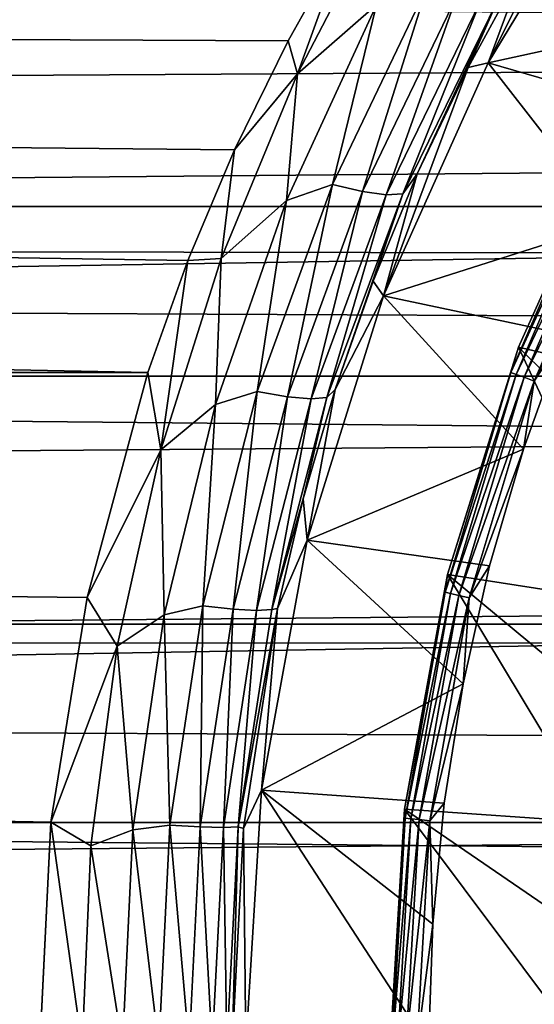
# Model space of a CAD drawing. Header units: metres. Extents: x -150 to 310, y -128 to 84.
# Tile 158 of 256: x -12.17 to -9.5, y 0.22 to 5.33. Entities that reach past the tile are written whole.
import ezdxf

# ---------------------------------------------------------------- set-up
doc = ezdxf.new("R2010")
doc.units = ezdxf.units.M
doc.layers.add('solid_26009703_SW0001', color=7, linetype='CONTINUOUS')

msp = doc.modelspace()

# ---------------------------------------------------------------- linework, layer by layer
at = {"layer": 'solid_26009703_SW0001'}
for points in [[(-6.745189, 5.958391, -20.136971), (-128, 6.490467, -19.971094), (-128, 4.364604, -20.541378)], [(97.199997, 4.366146, 20.5411), (-128, 4.364604, 20.541378), (-128, 6.490467, 19.971094)], [(97.199997, 5.4352, 20.284443), (97.199997, 4.366146, 20.5411), (-128, 6.490467, 19.971094)], [(-8.484894, 5.384902, -28), (-9.740727, 5.110221, -28), (-9.051463, 6.249849, -28)], [(-9.217594, 6.160814, -23.020658), (-9.051463, 6.249849, -28), (-9.740727, 5.110221, -28)], [(-9.548091, 5.629445, -23.183445), (-9.217594, 6.160814, -23.020658), (-9.740727, 5.110221, -28)], [(-7.431699, 5.073859, -20.377831), (-6.745189, 5.958391, -20.136971), (-128, 4.364604, -20.541378)], [(-10.252785, 5.973466, -22.214579), (-10.731187, 5.053535, -22.445881), (-10.46567, 5.785632, -22.260424)], [(-10.321032, 5.411991, -22.409725), (-10.731187, 5.053535, -22.445881), (-10.252785, 5.973466, -22.214579)], [(-10.46567, 5.785632, -22.260424), (-10.779501, 5.224144, -22.398846), (-127.5, 5.765008, -22.265774)], [(-10.731187, 5.053535, -22.445881), (-10.779501, 5.224144, -22.398846), (-10.46567, 5.785632, -22.260424)], [(127.5, 5.765008, 22.265774), (-127.5, 5.765008, 22.265774), (-127.5, 3.482839, 22.734772)], [(127.5, 3.482839, 22.734772), (127.5, 5.765008, 22.265774), (-127.5, 3.482839, 22.734772)], [(-11.507843, 3.503163, -22.731649), (-127.5, 3.482839, -22.734772), (-127.5, 5.765008, -22.265774)], [(-11.300346, 4.084836, -22.634357), (-11.507843, 3.503163, -22.731649), (-127.5, 5.765008, -22.265774)], [(-11.057956, 4.658687, -22.523247), (-11.300346, 4.084836, -22.634357), (-127.5, 5.765008, -22.265774)], [(-10.779501, 5.224144, -22.398846), (-11.057956, 4.658687, -22.523247), (-127.5, 5.765008, -22.265774)], [(-9.845403, 5.085916, -23.333843), (-9.548091, 5.629445, -23.183445), (-9.740727, 5.110221, -28)], [(-9.689892, 5.437536, -23.017818), (-9.548091, 5.629445, -23.183445), (-9.845403, 5.085916, -23.333843)], [(-10.057288, 5.506327, -22.48101), (-10.550186, 4.478404, -22.73028), (-10.321032, 5.411991, -22.409725)], [(-10.393706, 4.441827, -22.882971), (-10.550186, 4.478404, -22.73028), (-10.057288, 5.506327, -22.48101)], [(-9.902861, 5.458453, -22.632662), (-10.393706, 4.441827, -22.882971), (-10.057288, 5.506327, -22.48101)], [(-10.269872, 4.425766, -23.066126), (-10.393706, 4.441827, -22.882971), (-9.902861, 5.458453, -22.632662)], [(-9.778357, 5.435141, -22.814579), (-10.269872, 4.425766, -23.066126), (-9.902861, 5.458453, -22.632662)], [(-10.184768, 4.431009, -23.270744), (-10.269872, 4.425766, -23.066126), (-9.778357, 5.435141, -22.814579)], [(-9.689892, 5.437536, -23.017818), (-10.108811, 4.534183, -23.467262), (-10.184768, 4.431009, -23.270744)], [(-9.689892, 5.437536, -23.017818), (-10.184768, 4.431009, -23.270744), (-9.778357, 5.435141, -22.814579)], [(-9.689892, 5.437536, -23.017818), (-9.845403, 5.085916, -23.333843), (-10.108811, 4.534183, -23.467262)], [(-10.321032, 5.411991, -22.409725), (-10.788258, 4.395729, -22.644518), (-10.731187, 5.053535, -22.445881)], [(-10.550186, 4.478404, -22.73028), (-10.788258, 4.395729, -22.644518), (-10.321032, 5.411991, -22.409725)], [(-8.484894, 5.384902, -28), (-8.807472, 4.839894, -28), (-9.740727, 5.110221, -28)], [(-10.731187, 5.053535, -22.445881), (-11.057956, 4.658687, -22.523247), (-10.779501, 5.224144, -22.398846)], [(-8.001122, 4.120927, -20.591696), (-7.431699, 5.073859, -20.377831), (-128, 4.364604, -20.541378)], [(-9.093215, 4.27968, -28), (-10.284229, 3.901513, -28), (-9.740727, 5.110221, -28)], [(-9.845403, 5.085916, -23.333843), (-9.740727, 5.110221, -28), (-10.284229, 3.901513, -28)], [(-10.108811, 4.534183, -23.467262), (-9.845403, 5.085916, -23.333843), (-10.284229, 3.901513, -28)], [(-8.807472, 4.839894, -28), (-9.093215, 4.27968, -28), (-9.740727, 5.110221, -28)], [(-10.731187, 5.053535, -22.445881), (-11.128471, 4.093908, -22.645351), (-11.057956, 4.658687, -22.523247)], [(-10.788258, 4.395729, -22.644518), (-11.128471, 4.093908, -22.645351), (-10.731187, 5.053535, -22.445881)], [(-9.583884, 3.634785, -39), (-9.583916, 3.634701, -28.200001), (-9.075923, 4.763414, -28.200001)], [(-9.151039, 4.595825, -28.138376), (-9.075923, 4.763414, -28.200001), (-9.583916, 3.634701, -28.200001)], [(-9.075868, 4.76352, -39), (-8.599495, 3.406358, -40), (-9.583884, 3.634785, -39)], [(-9.075868, 4.76352, -39), (-9.583884, 3.634785, -39), (-9.075923, 4.763414, -28.200001)], [(-11.128471, 4.093908, -22.645351), (-11.300346, 4.084836, -22.634357), (-11.057956, 4.658687, -22.523247)], [(-9.151039, 4.595825, -28.138376), (-9.583916, 3.634701, -28.200001), (-9.622705, 3.502378, -28.138376)], [(-9.151039, 4.595825, -28.138376), (-9.622705, 3.502378, -28.138376), (-9.125667, 4.583082, -28.082544)], [(-9.622705, 3.502378, -28.138376), (-9.596025, 3.492668, -28.082544), (-9.125667, 4.583082, -28.082544)], [(-9.125667, 4.583082, -28.082544), (-9.596025, 3.492668, -28.082544), (-9.086106, 4.563214, -28.038233)], [(-9.596025, 3.492668, -28.082544), (-9.554426, 3.477527, -28.038233), (-9.086106, 4.563214, -28.038233)], [(-9.086106, 4.563214, -28.038233), (-9.554426, 3.477527, -28.038233), (-9.036238, 4.538169, -28.009789)], [(-10.338671, 3.976529, -23.586178), (-10.108811, 4.534183, -23.467262), (-10.284229, 3.901513, -28)], [(-10.184768, 4.431009, -23.270744), (-10.108811, 4.534183, -23.467262), (-10.338671, 3.976529, -23.586178)], [(-9.554426, 3.477527, -28.038233), (-9.501987, 3.458441, -28.009789), (-9.036238, 4.538169, -28.009789)], [(-9.036238, 4.538169, -28.009789), (-9.501987, 3.458441, -28.009789), (-9.093215, 4.27968, -28)], [(-10.550186, 4.478404, -22.73028), (-10.940332, 3.403067, -22.935083), (-10.788258, 4.395729, -22.644518)], [(-10.782815, 3.376788, -23.088821), (-10.940332, 3.403067, -22.935083), (-10.550186, 4.478404, -22.73028)], [(-10.393706, 4.441827, -22.882971), (-10.782815, 3.376788, -23.088821), (-10.550186, 4.478404, -22.73028)], [(-10.660232, 3.366444, -23.27322), (-10.782815, 3.376788, -23.088821), (-10.393706, 4.441827, -22.882971)], [(-10.269872, 4.425766, -23.066126), (-10.660232, 3.366444, -23.27322), (-10.393706, 4.441827, -22.882971)], [(-10.578606, 3.372542, -23.479221), (-10.660232, 3.366444, -23.27322), (-10.269872, 4.425766, -23.066126)], [(-10.184768, 4.431009, -23.270744), (-10.535922, 3.413888, -23.691187), (-10.578606, 3.372542, -23.479221)], [(-10.184768, 4.431009, -23.270744), (-10.578606, 3.372542, -23.479221), (-10.269872, 4.425766, -23.066126)], [(-10.184768, 4.431009, -23.270744), (-10.338671, 3.976529, -23.586178), (-10.535922, 3.413888, -23.691187)], [(97.199997, 4.366146, 20.5411), (97.199997, 3.285124, 20.741455), (-128, 4.364604, 20.541378)], [(-8.001122, 4.120927, -20.591696), (-128, 4.364604, -20.541378), (-128, 2.195349, -20.884216)], [(97.199997, 2.195098, 20.88496), (-128, 2.195349, 20.884216), (-128, 4.364604, 20.541378)], [(97.199997, 3.285124, 20.741455), (97.199997, 2.195098, 20.88496), (-128, 4.364604, 20.541378)], [(-10.788258, 4.395729, -22.644518), (-11.157385, 3.336554, -22.836634), (-11.128471, 4.093908, -22.645351)], [(-10.940332, 3.403067, -22.935083), (-11.157385, 3.336554, -22.836634), (-10.788258, 4.395729, -22.644518)], [(-9.093215, 4.27968, -28), (-9.343287, 3.70087, -28), (-10.284229, 3.901513, -28)], [(-9.501987, 3.458441, -28.009789), (-9.343287, 3.70087, -28), (-9.093215, 4.27968, -28)], [(-8.439842, 3.124949, -20.766191), (-8.001122, 4.120927, -20.591696), (-128, 2.195349, -20.884216)], [(-11.128471, 4.093908, -22.645351), (-11.441564, 3.100986, -22.807194), (-11.300346, 4.084836, -22.634357)], [(-11.157385, 3.336554, -22.836634), (-11.441564, 3.100986, -22.807194), (-11.128471, 4.093908, -22.645351)], [(-11.441564, 3.100986, -22.807194), (-11.507843, 3.503163, -22.731649), (-11.300346, 4.084836, -22.634357)], [(-10.535922, 3.413888, -23.691187), (-10.338671, 3.976529, -23.586178), (-10.284229, 3.901513, -28)], [(-9.557878, 3.104583, -28), (-10.680606, 2.631254, -28), (-10.284229, 3.901513, -28)], [(-10.535922, 3.413888, -23.691187), (-10.284229, 3.901513, -28), (-10.680606, 2.631254, -28)], [(-9.343287, 3.70087, -28), (-9.557878, 3.104583, -28), (-10.284229, 3.901513, -28)], [(-9.501987, 3.458441, -28.009789), (-9.557878, 3.104583, -28), (-9.343287, 3.70087, -28)], [(-9.583884, 3.634785, -39), (-8.959654, 2.298964, -40), (-9.952166, 2.452938, -39)], [(-9.583884, 3.634785, -39), (-9.952166, 2.452938, -39), (-9.583916, 3.634701, -28.200001)], [(-9.952166, 2.452938, -39), (-9.952154, 2.452985, -28.200001), (-9.583916, 3.634701, -28.200001)], [(-9.622705, 3.502378, -28.138376), (-9.583916, 3.634701, -28.200001), (-9.952154, 2.452985, -28.200001)], [(-9.583884, 3.634785, -39), (-8.599495, 3.406358, -40), (-8.797032, 2.857472, -40)], [(-9.583884, 3.634785, -39), (-8.797032, 2.857472, -40), (-8.959654, 2.298964, -40)], [(-11.507843, 3.503163, -22.731649), (-11.824314, 2.333832, -22.881285), (-127.5, 3.482839, -22.734772)], [(127.5, 3.482839, 22.734772), (-127.5, 3.482839, 22.734772), (-127.5, 1.164931, 22.97048)], [(127.5, 1.164931, 22.97048), (127.5, 3.482839, 22.734772), (-127.5, 1.164931, 22.97048)], [(-12.012368, 1.166859, -22.970383), (-127.5, 1.164931, -22.97048), (-127.5, 3.482839, -22.734772)], [(-11.824314, 2.333832, -22.881285), (-12.012368, 1.166859, -22.970383), (-127.5, 3.482839, -22.734772)], [(-11.441564, 3.100986, -22.807194), (-11.824314, 2.333832, -22.881285), (-11.507843, 3.503163, -22.731649)], [(-9.622705, 3.502378, -28.138376), (-9.952154, 2.452985, -28.200001), (-9.964242, 2.361569, -28.138376)], [(-9.622705, 3.502378, -28.138376), (-9.964242, 2.361569, -28.138376), (-9.596025, 3.492668, -28.082544)], [(-9.964242, 2.361569, -28.138376), (-9.936615, 2.355021, -28.082544), (-9.596025, 3.492668, -28.082544)], [(-9.596025, 3.492668, -28.082544), (-9.936615, 2.355021, -28.082544), (-9.554426, 3.477527, -28.038233)], [(-9.936615, 2.355021, -28.082544), (-9.893538, 2.344812, -28.038233), (-9.554426, 3.477527, -28.038233)], [(-9.554426, 3.477527, -28.038233), (-9.893538, 2.344812, -28.038233), (-9.501987, 3.458441, -28.009789)], [(-9.893538, 2.344812, -28.038233), (-9.839238, 2.331942, -28.009789), (-9.501987, 3.458441, -28.009789)], [(-9.501987, 3.458441, -28.009789), (-9.839238, 2.331942, -28.009789), (-9.557878, 3.104583, -28)], [(-10.940332, 3.403067, -22.935083), (-11.223164, 2.290359, -23.087755), (-11.157385, 3.336554, -22.836634)], [(-11.06524, 2.273456, -23.242393), (-11.223164, 2.290359, -23.087755), (-10.940332, 3.403067, -22.935083)], [(-10.782815, 3.376788, -23.088821), (-11.06524, 2.273456, -23.242393), (-10.940332, 3.403067, -22.935083)], [(-10.943989, 2.267455, -23.42787), (-11.06524, 2.273456, -23.242393), (-10.782815, 3.376788, -23.088821)], [(-10.660232, 3.366444, -23.27322), (-10.943989, 2.267455, -23.42787), (-10.782815, 3.376788, -23.088821)], [(-10.701378, 2.847128, -23.780844), (-10.535922, 3.413888, -23.691187), (-10.680606, 2.631254, -28)], [(-10.578606, 3.372542, -23.479221), (-10.535922, 3.413888, -23.691187), (-10.701378, 2.847128, -23.780844)], [(-11.157385, 3.336554, -22.836634), (-11.424535, 2.243724, -22.979401), (-11.441564, 3.100986, -22.807194)], [(-11.223164, 2.290359, -23.087755), (-11.424535, 2.243724, -22.979401), (-11.157385, 3.336554, -22.836634)], [(-10.865368, 2.272651, -23.635065), (-10.943989, 2.267455, -23.42787), (-10.660232, 3.366444, -23.27322)], [(-10.578606, 3.372542, -23.479221), (-10.701378, 2.847128, -23.780844), (-10.865368, 2.272651, -23.635065)], [(-10.578606, 3.372542, -23.479221), (-10.865368, 2.272651, -23.635065), (-10.660232, 3.366444, -23.27322)], [(-8.752506, 2.096099, -20.895128), (-8.439842, 3.124949, -20.766191), (-128, 2.195349, -20.884216)], [(-11.441564, 3.100986, -22.807194), (-11.667582, 2.082025, -22.926643), (-11.824314, 2.333832, -22.881285)], [(-11.424535, 2.243724, -22.979401), (-11.667582, 2.082025, -22.926643), (-11.441564, 3.100986, -22.807194)], [(-9.557878, 3.104583, -28), (-9.734536, 2.497835, -28), (-10.680606, 2.631254, -28)], [(-9.839238, 2.331942, -28.009789), (-9.734536, 2.497835, -28), (-9.557878, 3.104583, -28)], [(-10.865368, 2.272651, -23.635065), (-10.701378, 2.847128, -23.780844), (-10.835719, 2.276984, -23.853727)], [(-10.835719, 2.276984, -23.853727), (-10.701378, 2.847128, -23.780844), (-10.680606, 2.631254, -28)], [(-9.871358, 1.886057, -28), (-10.918318, 1.333262, -28), (-10.680606, 2.631254, -28)], [(-10.835719, 2.276984, -23.853727), (-10.680606, 2.631254, -28), (-10.918318, 1.333262, -28)], [(-9.734536, 2.497835, -28), (-9.871358, 1.886057, -28), (-10.680606, 2.631254, -28)], [(-9.839238, 2.331942, -28.009789), (-9.871358, 1.886057, -28), (-9.734536, 2.497835, -28)], [(-9.952166, 2.452938, -39), (-9.175855, 1.165318, -40), (-10.175274, 1.235438, -39)], [(-9.952166, 2.452938, -39), (-10.175274, 1.235438, -39), (-10.175266, 1.2355, -28.200001)], [(-9.952166, 2.452938, -39), (-10.175266, 1.2355, -28.200001), (-9.952154, 2.452985, -28.200001)], [(-9.964242, 2.361569, -28.138376), (-9.952154, 2.452985, -28.200001), (-10.175266, 1.2355, -28.200001)], [(-9.952166, 2.452938, -39), (-8.959654, 2.298964, -40), (-9.085593, 1.735866, -40)], [(-9.952166, 2.452938, -39), (-9.085593, 1.735866, -40), (-9.175855, 1.165318, -40)], [(-9.964242, 2.361569, -28.138376), (-10.175266, 1.2355, -28.200001), (-10.171028, 1.188823, -28.138376)], [(-9.964242, 2.361569, -28.138376), (-10.171028, 1.188823, -28.138376), (-9.936615, 2.355021, -28.082544)], [(-10.171028, 1.188823, -28.138376), (-10.142828, 1.185527, -28.082544), (-9.936615, 2.355021, -28.082544)], [(-9.936615, 2.355021, -28.082544), (-10.142828, 1.185527, -28.082544), (-9.893538, 2.344812, -28.038233)], [(-11.667582, 2.082025, -22.926643), (-12.012368, 1.166859, -22.970383), (-11.824314, 2.333832, -22.881285)], [(-10.142828, 1.185527, -28.082544), (-10.098858, 1.180387, -28.038233), (-9.893538, 2.344812, -28.038233)], [(-9.893538, 2.344812, -28.038233), (-10.098858, 1.180387, -28.038233), (-9.839238, 2.331942, -28.009789)], [(-10.098858, 1.180387, -28.038233), (-10.043431, 1.173909, -28.009789), (-9.839238, 2.331942, -28.009789)], [(-9.839238, 2.331942, -28.009789), (-10.043431, 1.173909, -28.009789), (-9.871358, 1.886057, -28)], [(-11.223164, 2.290359, -23.087755), (-11.394435, 1.151261, -23.181873), (-11.424535, 2.243724, -22.979401)], [(-11.236421, 1.143011, -23.337111), (-11.394435, 1.151261, -23.181873), (-11.223164, 2.290359, -23.087755)], [(-11.06524, 2.273456, -23.242393), (-11.236421, 1.143011, -23.337111), (-11.223164, 2.290359, -23.087755)], [(-11.116167, 1.140297, -23.523298), (-11.236421, 1.143011, -23.337111), (-11.06524, 2.273456, -23.242393)], [(-10.943989, 2.267455, -23.42787), (-11.116167, 1.140297, -23.523298), (-11.06524, 2.273456, -23.242393)], [(-11.039582, 1.143253, -23.731287), (-11.116167, 1.140297, -23.523298), (-10.943989, 2.267455, -23.42787)], [(-11.039582, 1.143253, -23.731287), (-10.835719, 2.276984, -23.853727), (-11.012439, 1.134177, -23.950216)], [(-10.865368, 2.272651, -23.635065), (-10.835719, 2.276984, -23.853727), (-11.039582, 1.143253, -23.731287)], [(-10.865368, 2.272651, -23.635065), (-11.039582, 1.143253, -23.731287), (-10.943989, 2.267455, -23.42787)], [(-11.012439, 1.134177, -23.950216), (-10.835719, 2.276984, -23.853727), (-10.918318, 1.333262, -28)], [(-11.424535, 2.243724, -22.979401), (-11.586104, 1.127229, -23.067217), (-11.667582, 2.082025, -22.926643)], [(-11.394435, 1.151261, -23.181873), (-11.586104, 1.127229, -23.067217), (-11.424535, 2.243724, -22.979401)], [(-8.752506, 2.096099, -20.895128), (-128, 2.195349, -20.884216), (-128, 0, -21)], [(97.199997, 0, 21), (-128, 0, 21), (-128, 2.195349, 20.884216)], [(97.199997, 1.099055, 20.97122), (97.199997, 0, 21), (-128, 2.195349, 20.884216)], [(97.199997, 2.195098, 20.88496), (97.199997, 1.099055, 20.97122), (-128, 2.195349, 20.884216)], [(-8.93924, 1.055771, -20.973444), (-8.752506, 2.096099, -20.895128), (-128, 0, -21)], [(-11.667582, 2.082025, -22.926643), (-11.804052, 1.044979, -22.999783), (-12.012368, 1.166859, -22.970383)], [(-11.586104, 1.127229, -23.067217), (-11.804052, 1.044979, -22.999783), (-11.667582, 2.082025, -22.926643)], [(-9.871358, 1.886057, -28), (-9.969424, 1.266163, -28), (-10.918318, 1.333262, -28)], [(-10.043431, 1.173909, -28.009789), (-9.969424, 1.266163, -28), (-9.871358, 1.886057, -28)], [(-11.012439, 1.134177, -23.950216), (-10.918318, 1.333262, -28), (-11, 0, -28)], [(-10.05, 0, -28), (-11, 0, -28), (-10.918318, 1.333262, -28)], [(-10.028972, 0.637478, -28), (-10.05, 0, -28), (-10.918318, 1.333262, -28)], [(-9.969424, 1.266163, -28), (-10.028972, 0.637478, -28), (-10.918318, 1.333262, -28)], [(-10.25, 0, -39), (-10.25, 0, -28.200001), (-10.175266, 1.2355, -28.200001)], [(-10.171028, 1.188823, -28.138376), (-10.175266, 1.2355, -28.200001), (-10.25, 0, -28.200001)], [(-10.175274, 1.235438, -39), (-10.25, 0, -39), (-10.175266, 1.2355, -28.200001)], [(-10.175274, 1.235438, -39), (-9.25, 0, -40), (-10.25, 0, -39)], [(-10.175274, 1.235438, -39), (-9.230657, 0.586697, -40), (-9.25, 0, -40)], [(-10.175274, 1.235438, -39), (-9.175855, 1.165318, -40), (-9.230657, 0.586697, -40)], [(-10.043431, 1.173909, -28.009789), (-10.028972, 0.637478, -28), (-9.969424, 1.266163, -28)], [(-10.171028, 1.188823, -28.138376), (-10.25, 0, -28.200001), (-10.24027, 0, -28.138376)], [(-10.171028, 1.188823, -28.138376), (-10.24027, 0, -28.138376), (-10.142828, 1.185527, -28.082544)], [(-10.24027, 0, -28.138376), (-10.211877, 0, -28.082544), (-10.142828, 1.185527, -28.082544)], [(-10.142828, 1.185527, -28.082544), (-10.211877, 0, -28.082544), (-10.098858, 1.180387, -28.038233)], [(-10.211877, 0, -28.082544), (-10.167608, 0, -28.038233), (-10.098858, 1.180387, -28.038233)], [(-10.098858, 1.180387, -28.038233), (-10.167608, 0, -28.038233), (-10.043431, 1.173909, -28.009789)], [(-12.012368, 1.166859, -22.970383), (-12.069973, 0, -23), (-127.5, 1.164931, -22.97048)], [(127.5, 1.164931, 22.97048), (-127.5, 1.164931, 22.97048), (-127.5, -1.164931, 22.97048)], [(127.5, -1.164931, 22.97048), (127.5, 1.164931, 22.97048), (-127.5, -1.164931, 22.97048)], [(-12.069973, 0, -23), (-127.5, -1.164931, -22.97048), (-127.5, 1.164931, -22.97048)], [(-11.849883, 0, -23.024521), (-12.069973, 0, -23), (-12.012368, 1.166859, -22.970383)], [(-11.804052, 1.044979, -22.999783), (-11.849883, 0, -23.024521), (-12.012368, 1.166859, -22.970383)], [(-11.586104, 1.127229, -23.067217), (-11.640387, 0, -23.096973), (-11.804052, 1.044979, -22.999783)], [(-11.451999, 0, -23.2138), (-11.640387, 0, -23.096973), (-11.586104, 1.127229, -23.067217)], [(-11.394435, 1.151261, -23.181873), (-11.451999, 0, -23.2138), (-11.586104, 1.127229, -23.067217)], [(-11.293978, 0, -23.369261), (-11.451999, 0, -23.2138), (-11.394435, 1.151261, -23.181873)], [(-11.236421, 1.143011, -23.337111), (-11.293978, 0, -23.369261), (-11.394435, 1.151261, -23.181873)], [(-11.174088, 0, -23.555714), (-11.293978, 0, -23.369261), (-11.236421, 1.143011, -23.337111)], [(-11.116167, 1.140297, -23.523298), (-11.174088, 0, -23.555714), (-11.236421, 1.143011, -23.337111)], [(-11.09822, 0, -23.763998), (-11.174088, 0, -23.555714), (-11.116167, 1.140297, -23.523298)], [(-11.039582, 1.143253, -23.731287), (-11.09822, 0, -23.763998), (-11.116167, 1.140297, -23.523298)], [(-11.039582, 1.143253, -23.731287), (-11.070125, 0, -23.982548), (-11.09822, 0, -23.763998)], [(-11.039582, 1.143253, -23.731287), (-11.012439, 1.134177, -23.950216), (-11.070125, 0, -23.982548)], [(-11.012439, 1.134177, -23.950216), (-11, 0, -28), (-11.070125, 0, -23.982548)], [(-10.167608, 0, -28.038233), (-10.111803, 0, -28.009789), (-10.043431, 1.173909, -28.009789)], [(-10.043431, 1.173909, -28.009789), (-10.111803, 0, -28.009789), (-10.028972, 0.637478, -28)], [(-9, 0, -21), (-8.93924, 1.055771, -20.973444), (-128, 0, -21)], [(-11.640387, 0, -23.096973), (-11.849883, 0, -23.024521), (-11.804052, 1.044979, -22.999783)], [(-10.111803, 0, -28.009789), (-10.05, 0, -28), (-10.028972, 0.637478, -28)]]:
    msp.add_3dface(points, dxfattribs=at)

doc.saveas('drawing.dxf')
